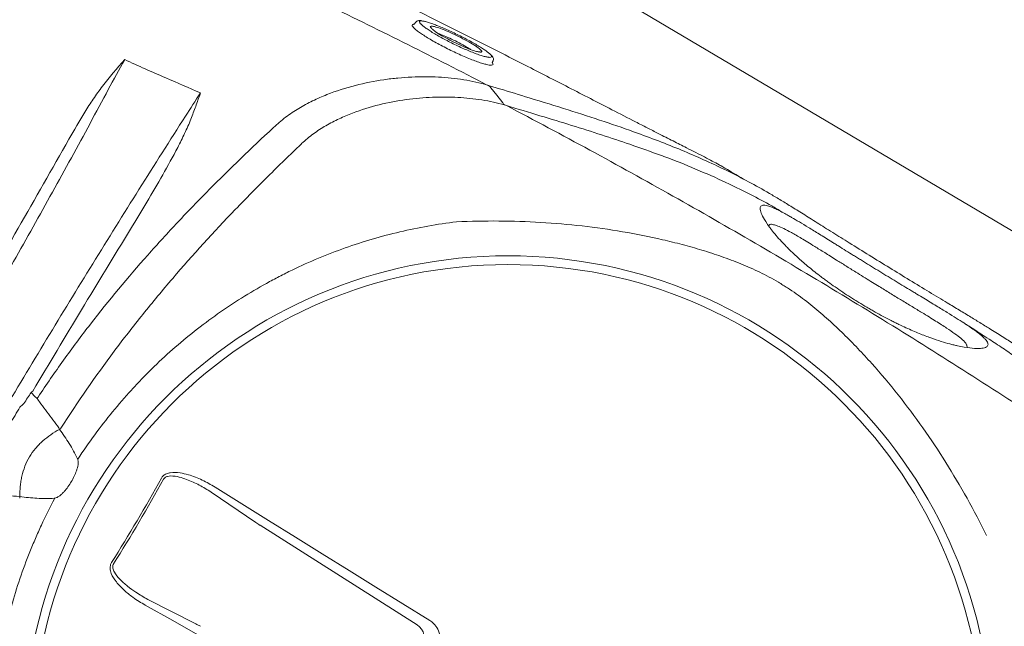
# Model space of a CAD drawing. Header units: millimetres. Extents: x -750 to 57307, y -2234 to 18901.
# Tile 48 of 102: x 14627 to 14939, y 13762 to 13954. Entities that reach past the tile are written whole.
import ezdxf

# ---------------------------------------------------------------- set-up
doc = ezdxf.new("R2010")
doc.units = ezdxf.units.MM
doc.header["$MEASUREMENT"] = 0
doc.linetypes.add('DASHED', pattern=[19.05, 12.7, -6.35])
doc.linetypes.add('HIDDEN', pattern=[0.375, 0.25, -0.125])
for name, color, linetype, lineweight, true_color in [('FLOOR RAISE', 4, 'DASHED', 0, 0x00ffff), ('GREY SCALE', 9, 'Continuous', 0, 0x808080), ('GREYSCALE', 9, 'Continuous', 0, 0x808080)]:
    doc.layers.add(name, color=color, linetype=linetype, lineweight=lineweight, true_color=true_color)

# ---------------------------------------------------------------- blocks, each defined once
blk = doc.blocks.new('FLOOR PLAN')
at = {"layer": 'GREYSCALE'}
for p, q in [((15165.22, 13754.86, -57105.36), (14621.68, 14076.42, -57105.36)), ((14752.02, 13952.7, -57105.4), (14752.47, 13953.32, -57105.4)), ((14776.94, 13941.11, -57105.4), (14776.69, 13940.6, -57105.4)), ((14776.76, 13939.84, -57105.4), (14776.94, 13939.98, -57105.4)), ((14776.94, 13939.98, -57105.4), (14776.86, 13940.25, -57105.4)), ((14779.01, 13932.31, -57105.4), (14775.09, 13933.5, -57105.4)), ((14776.21, 13932.61, -57105.4), (14776.21, 13932.61, -57105.4)), ((14776.21, 13932.61, -57105.4), (14776.21, 13932.61, -57105.4)), ((14778.14, 13930.25, -57105.4), (14776.22, 13932.6, -57105.4)), ((14780.07, 13927.88, -57105.4), (14778.14, 13930.25, -57105.4)), ((14697.46, 13801.11, -57105.4), (14689.01, 13806.39, -57105.4)), ((14701.87, 13795.22, -57105.4), (14687.8, 13804.82, -57105.4)), ((14705.93, 13795.83, -57105.4), (14697.46, 13801.11, -57105.4)), ((14714.41, 13790.55, -57105.4), (14705.93, 13795.83, -57105.4)), ((14752.92, 13762.85, -57105.4), (14703.24, 13794.32, -57105.4)), ((14722.89, 13785.28, -57105.4), (14714.41, 13790.55, -57105.4)), ((14731.39, 13780.01, -57105.4), (14722.89, 13785.28, -57105.4)), ((14739.89, 13774.74, -57105.4), (14731.39, 13780.01, -57105.4)), ((14748.41, 13769.48, -57105.4), (14739.89, 13774.74, -57105.4)), ((14667.72, 13770.88, -57105.4), (14682.91, 13763.17, -57105.4)), ((14666.93, 13769.07, -57105.4), (14675.63, 13764.2, -57105.4)), ((14756.93, 13764.22, -57105.4), (14748.41, 13769.48, -57105.4)), ((14675.63, 13764.2, -57105.4), (14684.33, 13759.32, -57105.4))]:
    blk.add_line(p, q, dxfattribs=at)
for radius in [153.13, 150.36]:
    blk.add_circle((14781.64, 13726.39, -57105.4), radius, dxfattribs=at)
for centre, radius, start, end in [((21130.68, 10361.07), 7752.88, 141.708854, 166.516628), ((21130.68, 10361.07), 7602.52, 141.773276, 166.244763), ((14620.43, 13849.49, -57105.4), 16.75, 308.3436, 310.6076), ((14625.38, 13829.13, -57105.4), 9.01, 33.1038, 36.5502), ((14647.79, 13829.4, -57105.4), 9.3, 207.7439, 210.7812), ((14629.03, 13840.56, -57105.4), 19.22, 304.0818, 305.5823), ((14222.92, 14056.93, -57105.4), 512.87, 327.6586, 331.1247), ((14222.78, 14057.02, -57105.4), 513.8, 327.6587, 331.1246), ((14608.1, 13805.18, -57105.4), 19.22, 353.201, 354.7015), ((14750.18, 13758.61, -57105.4), 5.05, 330.0275, 57.21)]:
    blk.add_arc(centre, radius, start, end, dxfattribs=at)
at = {"layer": 'GREYSCALE', "ltscale": 0.25}
for centre, radius, start, end in [((21162.38, 10254.78), 7836.99, 141.329977, 165.793479), ((21207.44, 10240.08), 7731.89, 141.956801, 165.483737)]:
    blk.add_arc(centre, radius, start, end, dxfattribs=at)
at = {"layer": 'GREYSCALE', "extrusion": (0, 0, -1)}
for centre, major_axis, ratio, start_param, end_param in [((14628.02, 13817.28, -57105.4), (-27.05, -45.73), 0.145844, 1.830411, 1.913269), ((14704.2, 13794.23, -57105.4), (4.27, -2.62), 0.086139, 1.744011, 2.093077), ((14684.9, 13761.61, -57105.4), (4.35, -2.49), 0.086139, 4.190109, 4.539174)]:
    blk.add_ellipse(centre, major_axis=major_axis, ratio=ratio, start_param=start_param, end_param=end_param, dxfattribs=at)
at = {"layer": 'GREYSCALE'}
for points, knots in [([(14677.35, 13992.04, -57105.4), (14680.8, 13990.58, -57105.4), (14688.29, 13987.43, -57105.4), (14699.09, 13982.61, -57105.4), (14709.43, 13977.88, -57105.4), (14718.61, 13973.59, -57105.4), (14727.95, 13969.15, -57105.4), (14737.44, 13964.57, -57105.4), (14747.04, 13959.88, -57105.4), (14756.86, 13955.04, -57105.4), (14766.84, 13950.05, -57105.4), (14776.97, 13944.94, -57105.4), (14786.03, 13940.33, -57105.4), (14793.99, 13936.26, -57105.4), (14800.87, 13932.73, -57105.4), (14807.75, 13929.19, -57105.4), (14814.88, 13925.53, -57105.4), (14820.88, 13922.45, -57105.4), (14825.72, 13919.97, -57105.4), (14829.75, 13917.92, -57105.4), (14833.99, 13915.76, -57105.4), (14837.92, 13913.77, -57105.4), (14841.18, 13912.11, -57105.4), (14843.89, 13910.72, -57105.4), (14846.31, 13909.45, -57105.4), (14848.71, 13908.17, -57105.4), (14850.04, 13907.41, -57105.4), (14855.57, 13904.08, -57105.4)], [0, 0, 0, 0, 0.063316, 0.137046, 0.187379, 0.237747, 0.288072, 0.337874, 0.387718, 0.437523, 0.488782, 0.540075, 0.591317, 0.625909, 0.660493, 0.695746, 0.730982, 0.771161, 0.791716, 0.812265, 0.841912, 0.872106, 0.896195, 0.920292, 0.944907, 0.969526, 1, 1, 1, 1]), ([(14775.09, 13933.5, -57105.4), (14758.38, 13942.16, -57105.4), (14741.58, 13950.56, -57105.4), (14716.23, 13962.77, -57105.4), (14707.75, 13966.78, -57105.4), (14690.75, 13974.66, -57105.4), (14682.23, 13978.54, -57105.4), (14673.68, 13982.35, -57105.4)], [0, 0, 0, 0, 0.5, 0.5, 0.75, 0.75, 1, 1, 1, 1]), ([(14751.62, 13952.65, -57105.4), (14751.56, 13952.63, -57105.4), (14751.31, 13952.59, -57105.4), (14751.36, 13952.39, -57105.4), (14751.39, 13952.24, -57105.4)], [0, 0, 0, 0, 0.258674, 1, 1, 1, 1]), ([(14751.39, 13952.24, -57105.4), (14751.5, 13952.06, -57105.4), (14751.69, 13951.73, -57105.4), (14752.5, 13950.99, -57105.4), (14753.57, 13950.17, -57105.4), (14754.95, 13949.23, -57105.4), (14756.57, 13948.22, -57105.4), (14758.42, 13947.15, -57105.4), (14760.4, 13946.06, -57105.4), (14762.49, 13944.98, -57105.4), (14764.63, 13943.94, -57105.4), (14766.75, 13942.97, -57105.4), (14768.82, 13942.08, -57105.4), (14770.76, 13941.31, -57105.4), (14772.52, 13940.67, -57105.4), (14774.05, 13940.19, -57105.4), (14775.3, 13939.88, -57105.4), (14776.25, 13939.74, -57105.4), (14776.59, 13939.8, -57105.4), (14776.76, 13939.84, -57105.4)], [0, 0, 0, 0, 0.066966, 0.12566, 0.184351, 0.242449, 0.30055, 0.358196, 0.415842, 0.473121, 0.530398, 0.588231, 0.646066, 0.704525, 0.762985, 0.822038, 0.881088, 0.940546, 1, 1, 1, 1]), ([(14752.02, 13952.7, -57105.4), (14751.99, 13952.71, -57105.4), (14751.77, 13952.73, -57105.4), (14751.68, 13952.68, -57105.4), (14751.62, 13952.65, -57105.4)], [0, 0, 0, 0, 0.269637, 1, 1, 1, 1]), ([(14752.47, 13953.32, -57105.4), (14752.53, 13953.37, -57105.4), (14752.66, 13953.6, -57105.4), (14753.06, 13953.78, -57105.4), (14753.51, 13953.89, -57105.4), (14753.9, 13953.9, -57105.4), (14754.22, 13953.85, -57105.4), (14754.65, 13953.73, -57105.4)], [0, 0, 0, 0, 0.0760045, 0.2920195, 0.5221541, 0.8303026, 1, 1, 1, 1]), ([(14754.21, 13952.71, -57105.4), (14754.14, 13952.77, -57105.4), (14753.86, 13953.03, -57105.4), (14753.64, 13953.4, -57105.4), (14753.68, 13953.7, -57105.4), (14754.05, 13953.81, -57105.4), (14754.48, 13953.75, -57105.4), (14754.65, 13953.73, -57105.4)], [0, 0, 0, 0, 0.074975, 0.308763, 0.600633, 0.840221, 1, 1, 1, 1]), ([(14775.46, 13942.29, -57105.4), (14775.29, 13942.31, -57105.4), (14774.86, 13942.37, -57105.4), (14773.83, 13942.63, -57105.4), (14772.46, 13943.07, -57105.4), (14770.85, 13943.65, -57105.4), (14769.08, 13944.36, -57105.4), (14767.2, 13945.18, -57105.4), (14765.25, 13946.08, -57105.4), (14763.31, 13947.03, -57105.4), (14761.44, 13948.01, -57105.4), (14759.67, 13948.98, -57105.4), (14758.07, 13949.92, -57105.4), (14756.65, 13950.82, -57105.4), (14755.49, 13951.62, -57105.4), (14754.65, 13952.27, -57105.4), (14754.34, 13952.58, -57105.4), (14754.21, 13952.71, -57105.4)], [0, 0, 0, 0, 0.045419, 0.115839, 0.186799, 0.257754, 0.32863, 0.399501, 0.469663, 0.539816, 0.608957, 0.678085, 0.746838, 0.815591, 0.884388, 0.95319, 1, 1, 1, 1]), ([(14754.65, 13953.73, -57105.4), (14754.73, 13953.72, -57105.4), (14755.03, 13953.7, -57105.4), (14755.87, 13953.48, -57105.4), (14757.14, 13953.09, -57105.4), (14758.66, 13952.54, -57105.4), (14760.36, 13951.86, -57105.4), (14762.2, 13951.07, -57105.4), (14764.12, 13950.19, -57105.4), (14766.06, 13949.25, -57105.4), (14767.97, 13948.28, -57105.4), (14769.8, 13947.31, -57105.4), (14771.48, 13946.36, -57105.4), (14772.98, 13945.47, -57105.4), (14774.26, 13944.64, -57105.4), (14775.25, 13943.92, -57105.4), (14775.85, 13943.45, -57105.4), (14776.01, 13943.26, -57105.4), (14776.03, 13943.23, -57105.4)], [0, 0, 0, 0, 0.023226, 0.092931, 0.162639, 0.232676, 0.302714, 0.372201, 0.441684, 0.510683, 0.579678, 0.648044, 0.716408, 0.784299, 0.852186, 0.919822, 0.987451, 1, 1, 1, 1]), ([(14757.79, 13952.07, -57105.4), (14757.62, 13952.07, -57105.4), (14757.13, 13952.1, -57105.4), (14756.96, 13951.91, -57105.4), (14757.37, 13951.53, -57105.4), (14757.44, 13951.46, -57105.4)], [0, 0, 0, 0, 0.294516, 0.862877, 1, 1, 1, 1]), ([(14772.83, 13944.76, -57105.4), (14772.82, 13944.78, -57105.4), (14772.62, 13945.03, -57105.4), (14771.42, 13945.85, -57105.4), (14769.34, 13947.11, -57105.4), (14766.74, 13948.5, -57105.4), (14764, 13949.83, -57105.4), (14761.37, 13950.97, -57105.4), (14759.23, 13951.75, -57105.4), (14758.09, 13952.06, -57105.4), (14757.8, 13952.07, -57105.4), (14757.79, 13952.07, -57105.4)], [0, 0, 0, 0, 0.015121, 0.155418, 0.294804, 0.433435, 0.572075, 0.71203, 0.853105, 0.994782, 1, 1, 1, 1]), ([(14757.44, 13951.46, -57105.4), (14757.61, 13951.27, -57105.4), (14758.01, 13950.84, -57105.4), (14759.62, 13949.74, -57105.4), (14761.9, 13948.4, -57105.4), (14764.56, 13947.01, -57105.4), (14767.31, 13945.73, -57105.4), (14769.81, 13944.71, -57105.4), (14771.78, 13944.05, -57105.4), (14772.44, 13943.98, -57105.4), (14772.74, 13943.94, -57105.4)], [0, 0, 0, 0, 0.0984, 0.230543, 0.361452, 0.492139, 0.623641, 0.756097, 0.8899, 1, 1, 1, 1]), ([(14769.81, 13944.74, -57105.4), (14769.52, 13944.94, -57105.4), (14768.72, 13945.46, -57105.4), (14766.81, 13946.53, -57105.4), (14764.4, 13947.76, -57105.4), (14762.02, 13948.85, -57105.4), (14760.33, 13949.56, -57105.4), (14759.72, 13949.75, -57105.4), (14759.6, 13949.79, -57105.4)], [0, 0, 0, 0, 0.1171914, 0.3236173, 0.5316923, 0.7421657, 0.9517971, 1, 1, 1, 1]), ([(14772.74, 13943.94, -57105.4), (14772.83, 13943.92, -57105.4), (14773.21, 13943.85, -57105.4), (14773.28, 13943.95, -57105.4), (14773.33, 13944.02, -57105.4)], [0, 0, 0, 0, 0.212645, 1, 1, 1, 1]), ([(14773.33, 13944.02, -57105.4), (14773.34, 13944.06, -57105.4), (14773.39, 13944.21, -57105.4), (14773.07, 13944.53, -57105.4), (14772.83, 13944.76, -57105.4)], [0, 0, 0, 0, 0.26459, 1, 1, 1, 1]), ([(14776.48, 13942.44, -57105.4), (14776.35, 13942.32, -57105.4), (14776.2, 13942.17, -57105.4), (14775.56, 13942.28, -57105.4), (14775.46, 13942.29, -57105.4)], [0, 0, 0, 0, 0.8365957, 1, 1, 1, 1]), ([(14776.03, 13943.23, -57105.4), (14776.18, 13943.08, -57105.4), (14776.5, 13942.74, -57105.4), (14776.49, 13942.55, -57105.4), (14776.48, 13942.44, -57105.4)], [0, 0, 0, 0, 0.453626, 1, 1, 1, 1]), ([(14776.04, 13943.23, -57105.4), (14776.37, 13942.97, -57105.4), (14776.62, 13942.74, -57105.4), (14776.84, 13942.42, -57105.4), (14777.06, 13941.95, -57105.4), (14777.05, 13941.59, -57105.4), (14776.94, 13941.11, -57105.4)], [0, 0, 0, 0, 0.150992, 0.540293, 0.796534, 1, 1, 1, 1]), ([(14776.86, 13940.25, -57105.4), (14776.87, 13940.32, -57105.4), (14776.89, 13940.4, -57105.4), (14776.73, 13940.57, -57105.4), (14776.69, 13940.6, -57105.4)], [0, 0, 0, 0, 0.735294, 1, 1, 1, 1]), ([(14775.17, 13933.48, -57105.4), (14773.97, 13933.83, -57105.4), (14772.74, 13934.15, -57105.4), (14770.23, 13934.71, -57105.4), (14768.95, 13934.96, -57105.4), (14765.05, 13935.59, -57105.4), (14762.38, 13935.86, -57105.4), (14756.9, 13936.15, -57105.4), (14754.09, 13936.16, -57105.4), (14749.77, 13935.96, -57105.4), (14748.32, 13935.86, -57105.4), (14746.11, 13935.65, -57105.4), (14745.37, 13935.57, -57105.4), (14743.89, 13935.39, -57105.4), (14743.14, 13935.29, -57105.4), (14739.39, 13934.74, -57105.4), (14736.38, 13934.15, -57105.4), (14730.36, 13932.61, -57105.4), (14727.35, 13931.66, -57105.4), (14722.85, 13929.87, -57105.4), (14721.36, 13929.22, -57105.4), (14718.38, 13927.77, -57105.4), (14716.91, 13926.98, -57105.4), (14714.05, 13925.25, -57105.4), (14712.66, 13924.32, -57105.4), (14710.63, 13922.79, -57105.4), (14709.96, 13922.25, -57105.4), (14708.98, 13921.42, -57105.4), (14708.65, 13921.13, -57105.4), (14708.01, 13920.55, -57105.4), (14707.7, 13920.26, -57105.4), (14707.39, 13919.96, -57105.4)], [0, 0, 0, 0, 0.0625, 0.0625, 0.125, 0.125, 0.25, 0.25, 0.375, 0.375, 0.4375, 0.4375, 0.46875, 0.46875, 0.5, 0.5, 0.625, 0.625, 0.75, 0.75, 0.8125, 0.8125, 0.875, 0.875, 0.9375, 0.9375, 0.96875, 0.96875, 0.984375, 0.984375, 1, 1, 1, 1]), ([(14653.35, 13933.1, -57105.4), (14652.84, 13932.44, -57105.4), (14652.35, 13931.78, -57105.4), (14651.39, 13930.43, -57105.4), (14650.93, 13929.75, -57105.4), (14649.55, 13927.7, -57105.4), (14648.66, 13926.31, -57105.4), (14646.06, 13922.1, -57105.4), (14644.39, 13919.24, -57105.4), (14642.76, 13916.36, -57105.4)], [0, 0, 0, 0, 0.125, 0.125, 0.25, 0.25, 0.5, 0.5, 1, 1, 1, 1]), ([(14775.17, 13933.48, -57105.4), (14775.26, 13933.44, -57105.4), (14775.37, 13933.4, -57105.4), (14775.58, 13933.28, -57105.4), (14775.68, 13933.22, -57105.4), (14775.87, 13933.07, -57105.4), (14775.95, 13932.98, -57105.4), (14776.09, 13932.81, -57105.4), (14776.16, 13932.71, -57105.4), (14776.21, 13932.61, -57105.4)], [0, 0, 0, 0, 0.25, 0.25, 0.5, 0.5, 0.75, 0.75, 1, 1, 1, 1]), ([(14606.28, 13844.74, -57105.4), (14610.56, 13852.06, -57105.4), (14614.8, 13859.37, -57105.4), (14623.19, 13874.01, -57105.4), (14627.34, 13881.34, -57105.4), (14635.53, 13895.96, -57105.4), (14639.56, 13903.24, -57105.4), (14647.5, 13917.73, -57105.4), (14651.4, 13924.94, -57105.4), (14655.23, 13932.11, -57105.4)], [0, 0, 0, 0, 0.25, 0.25, 0.5, 0.5, 0.75, 0.75, 1, 1, 1, 1]), ([(14681.35, 13922.73, -57105.4), (14681.87, 13924.07, -57105.4), (14682.37, 13925.41, -57105.4), (14683.11, 13927.42, -57105.4), (14683.35, 13928.09, -57105.4), (14683.72, 13929.1, -57105.4), (14683.84, 13929.44, -57105.4), (14684.02, 13929.94, -57105.4), (14684.08, 13930.11, -57105.4), (14684.16, 13930.36, -57105.4), (14684.19, 13930.45, -57105.4), (14684.24, 13930.62, -57105.4), (14684.27, 13930.7, -57105.4), (14684.29, 13930.79, -57105.4)], [0, 0, 0, 0, 0.5, 0.5, 0.75, 0.75, 0.875, 0.875, 0.9375, 0.9375, 0.96875, 0.96875, 1, 1, 1, 1]), ([(14716.39, 13914.98, -57105.4), (14716.98, 13915.54, -57105.4), (14717.59, 13916.07, -57105.4), (14718.83, 13917.1, -57105.4), (14719.46, 13917.59, -57105.4), (14721.38, 13919, -57105.4), (14722.7, 13919.85, -57105.4), (14724.74, 13921.04, -57105.4), (14725.42, 13921.42, -57105.4), (14726.81, 13922.14, -57105.4), (14727.51, 13922.49, -57105.4), (14729.61, 13923.48, -57105.4), (14731.02, 13924.08, -57105.4), (14735.26, 13925.7, -57105.4), (14738.1, 13926.56, -57105.4), (14743.78, 13927.96, -57105.4), (14746.62, 13928.49, -57105.4), (14752.28, 13929.27, -57105.4), (14755.06, 13929.51, -57105.4), (14760.5, 13929.74, -57105.4), (14763.17, 13929.72, -57105.4), (14767.08, 13929.51, -57105.4), (14768.37, 13929.4, -57105.4), (14770.91, 13929.14, -57105.4), (14772.17, 13928.97, -57105.4), (14775.87, 13928.38, -57105.4), (14778.25, 13927.86, -57105.4), (14780.53, 13927.2, -57105.4)], [0, 0, 0, 0, 0.03125, 0.03125, 0.0625, 0.0625, 0.125, 0.125, 0.15625, 0.15625, 0.1875, 0.1875, 0.25, 0.25, 0.375, 0.375, 0.5, 0.5, 0.625, 0.625, 0.75, 0.75, 0.8125, 0.8125, 0.875, 0.875, 1, 1, 1, 1]), ([(14970.58, 13828.3, -57105.4), (14968.11, 13830.68, -57105.4), (14964.08, 13834.56, -57105.4), (14958.36, 13839.43, -57105.4), (14953.95, 13843, -57105.4), (14949.83, 13846.12, -57105.4), (14946.02, 13848.8, -57105.4), (14942.21, 13851.33, -57105.4), (14938.55, 13853.68, -57105.4), (14934.9, 13855.97, -57105.4), (14931.38, 13858.13, -57105.4), (14928.08, 13860.15, -57105.4), (14924.51, 13862.31, -57105.4), (14920.18, 13864.92, -57105.4), (14914.95, 13868.07, -57105.4), (14908.8, 13871.8, -57105.4), (14902.37, 13875.73, -57105.4), (14895.93, 13879.69, -57105.4), (14889.82, 13883.47, -57105.4), (14884.24, 13886.95, -57105.4), (14879.3, 13890.05, -57105.4), (14874.91, 13892.81, -57105.4), (14871.04, 13895.22, -57105.4), (14867.58, 13897.34, -57105.4), (14861.04, 13901.22, -57105.4), (14851.38, 13906.39, -57105.4), (14839.89, 13911.6, -57105.4), (14830.26, 13915.47, -57105.4), (14821.87, 13918.6, -57105.4), (14812.17, 13921.96, -57105.4), (14800.78, 13925.63, -57105.4), (14789.8, 13929.04, -57105.4), (14782.16, 13931.35, -57105.4), (14779.01, 13932.31, -57105.4)], [0, 0, 0, 0, 0.0593635, 0.0971043, 0.1348438, 0.1667324, 0.198607, 0.2201848, 0.2417788, 0.2633349, 0.278122, 0.2929063, 0.3080418, 0.3231723, 0.3441056, 0.3655953, 0.3864814, 0.4080077, 0.4295299, 0.4486306, 0.4683357, 0.4884205, 0.5086324, 0.5289688, 0.5492243, 0.6333183, 0.7152132, 0.756242, 0.7972696, 0.8516973, 0.906117, 0.9611972, 1, 1, 1, 1]), ([(14986.42, 13803.13, -57105.4), (14970.01, 13814.45, -57105.4), (14953.41, 13825.53, -57105.4), (14919.85, 13847.2, -57105.4), (14902.89, 13857.8, -57105.4), (14877.16, 13873.32, -57105.4), (14868.54, 13878.44, -57105.4), (14851.23, 13888.53, -57105.4), (14842.55, 13893.5, -57105.4), (14816.4, 13908.22, -57105.4), (14798.84, 13917.76, -57105.4), (14781.16, 13927.01, -57105.4)], [0, 0, 0, 0, 0.25, 0.25, 0.5, 0.5, 0.625, 0.625, 0.75, 0.75, 1, 1, 1, 1]), ([(14781.16, 13927.01, -57105.4), (14784.74, 13925.93, -57105.4), (14791.9, 13923.78, -57105.4), (14801.88, 13920.73, -57105.4), (14811.32, 13917.74, -57105.4), (14820.84, 13914.6, -57105.4), (14826.9, 13912.39, -57105.4), (14830.18, 13911.2, -57105.4)], [0, 0, 0, 0, 0.192621, 0.385484, 0.57846, 0.771235, 1, 1, 1, 1]), ([(14679.64, 13923.67, -57105.4), (14669.8, 13908.32, -57105.4), (14660.02, 13892.76, -57105.4), (14640.54, 13861.2, -57105.4), (14630.85, 13845.2, -57105.4), (14621.22, 13828.98, -57105.4)], [0, 0, 0, 0, 0.5, 0.5, 1, 1, 1, 1]), ([(14662.28, 13887.98, -57105.4), (14664.01, 13890.81, -57105.4), (14665.73, 13893.65, -57105.4), (14669.12, 13899.35, -57105.4), (14670.79, 13902.21, -57105.4), (14674.05, 13907.96, -57105.4), (14675.65, 13910.85, -57105.4), (14677.93, 13915.24, -57105.4), (14678.67, 13916.72, -57105.4), (14679.73, 13918.95, -57105.4), (14680.07, 13919.7, -57105.4), (14680.74, 13921.21, -57105.4), (14681.06, 13921.96, -57105.4), (14681.35, 13922.73, -57105.4)], [0, 0, 0, 0, 0.25, 0.25, 0.5, 0.5, 0.75, 0.75, 0.875, 0.875, 0.9375, 0.9375, 1, 1, 1, 1]), ([(14707.37, 13919.95, -57105.4), (14700.48, 13913.57, -57105.4), (14693.7, 13907.05, -57105.4), (14683.75, 13897.01, -57105.4), (14680.47, 13893.61, -57105.4), (14674.01, 13886.74, -57105.4), (14670.82, 13883.26, -57105.4), (14661.42, 13872.67, -57105.4), (14655.37, 13865.41, -57105.4), (14646.66, 13854.18, -57105.4), (14643.82, 13850.38, -57105.4), (14638.3, 13842.67, -57105.4), (14635.6, 13838.77, -57105.4), (14632.99, 13834.81, -57105.4)], [0, 0, 0, 0, 0.25, 0.25, 0.375, 0.375, 0.5, 0.5, 0.75, 0.75, 0.875, 0.875, 1, 1, 1, 1]), ([(14642.76, 13916.36, -57105.4), (14637.45, 13906.99, -57105.4), (14632.08, 13897.6, -57105.4), (14621.28, 13878.82, -57105.4), (14615.84, 13869.44, -57105.4), (14610.36, 13860.06, -57105.4)], [0, 0, 0, 0, 0.5, 0.5, 1, 1, 1, 1]), ([(14640.23, 13825.01, -57105.4), (14645.55, 13833.34, -57105.4), (14651.17, 13841.44, -57105.4), (14660.03, 13853.28, -57105.4), (14663.06, 13857.17, -57105.4), (14669.23, 13864.85, -57105.4), (14672.38, 13868.64, -57105.4), (14681.99, 13879.84, -57105.4), (14688.61, 13887.09, -57105.4), (14698.8, 13897.68, -57105.4), (14702.23, 13901.17, -57105.4), (14709.18, 13908.05, -57105.4), (14712.69, 13911.46, -57105.4), (14716.22, 13914.82, -57105.4)], [0, 0, 0, 0, 0.25, 0.25, 0.375, 0.375, 0.5, 0.5, 0.75, 0.75, 0.875, 0.875, 1, 1, 1, 1]), ([(14830.18, 13911.2, -57105.4), (14830.43, 13911.11, -57105.4), (14834.26, 13909.74, -57105.4), (14841.08, 13906.96, -57105.4), (14852.27, 13902.08, -57105.4), (14861.01, 13897.61, -57105.4), (14867.38, 13894.02, -57105.4), (14869.52, 13892.75, -57105.4), (14870.49, 13892.17, -57105.4)], [0, 0, 0, 0, 0.016162, 0.250764, 0.485322, 0.836539, 0.925214, 1, 1, 1, 1]), ([(14898.63, 13874.94, -57105.4), (14896.89, 13876, -57105.4), (14895.17, 13877.06, -57105.4), (14893.05, 13878.37, -57105.4), (14892.63, 13878.63, -57105.4), (14891.79, 13879.14, -57105.4), (14891.38, 13879.4, -57105.4), (14890.16, 13880.16, -57105.4), (14889.36, 13880.65, -57105.4), (14887.79, 13881.62, -57105.4), (14887.03, 13882.1, -57105.4), (14885.9, 13882.79, -57105.4), (14885.53, 13883.02, -57105.4), (14884.8, 13883.48, -57105.4), (14884.45, 13883.7, -57105.4), (14882.69, 13884.79, -57105.4), (14881.38, 13885.6, -57105.4), (14879.55, 13886.73, -57105.4), (14878.96, 13887.1, -57105.4), (14877.82, 13887.8, -57105.4), (14877.27, 13888.14, -57105.4), (14875.69, 13889.1, -57105.4), (14874.73, 13889.69, -57105.4), (14872.95, 13890.75, -57105.4), (14872.14, 13891.23, -57105.4), (14871, 13891.89, -57105.4), (14870.64, 13892.1, -57105.4), (14869.94, 13892.49, -57105.4), (14869.6, 13892.68, -57105.4), (14867.98, 13893.57, -57105.4), (14866.92, 13894.11, -57105.4), (14865.1, 13894.93, -57105.4), (14864.36, 13895.2, -57105.4), (14863.44, 13895.44, -57105.4), (14863.16, 13895.49, -57105.4), (14862.8, 13895.53, -57105.4), (14862.68, 13895.53, -57105.4), (14862.47, 13895.53, -57105.4), (14862.37, 13895.52, -57105.4), (14861.92, 13895.43, -57105.4), (14861.68, 13895.26, -57105.4), (14861.42, 13894.71, -57105.4), (14861.41, 13894.33, -57105.4), (14861.61, 13893.36, -57105.4), (14861.83, 13892.77, -57105.4), (14862.52, 13891.38, -57105.4), (14863, 13890.57, -57105.4), (14863.8, 13889.39, -57105.4), (14863.97, 13889.15, -57105.4), (14864.33, 13888.65, -57105.4), (14864.52, 13888.39, -57105.4), (14865.13, 13887.59, -57105.4), (14865.57, 13887.03, -57105.4), (14866.57, 13885.83, -57105.4), (14867.12, 13885.2, -57105.4), (14868.35, 13883.85, -57105.4), (14869.02, 13883.13, -57105.4), (14870.51, 13881.63, -57105.4), (14871.31, 13880.84, -57105.4), (14873.1, 13879.18, -57105.4), (14874.08, 13878.3, -57105.4), (14875.72, 13876.89, -57105.4), (14876.29, 13876.41, -57105.4), (14877.47, 13875.44, -57105.4), (14878.08, 13874.94, -57105.4), (14879.36, 13873.93, -57105.4), (14880.03, 13873.42, -57105.4), (14881.07, 13872.63, -57105.4), (14881.42, 13872.36, -57105.4), (14882.14, 13871.83, -57105.4), (14882.51, 13871.56, -57105.4), (14884.37, 13870.21, -57105.4), (14885.92, 13869.13, -57105.4), (14888.36, 13867.5, -57105.4), (14889.19, 13866.95, -57105.4), (14890.47, 13866.13, -57105.4), (14890.9, 13865.86, -57105.4), (14891.77, 13865.32, -57105.4), (14892.2, 13865.05, -57105.4), (14893.49, 13864.26, -57105.4), (14894.36, 13863.74, -57105.4), (14895.66, 13862.98, -57105.4), (14896.1, 13862.72, -57105.4), (14896.97, 13862.23, -57105.4), (14897.41, 13861.98, -57105.4), (14899.57, 13860.77, -57105.4), (14901.25, 13859.88, -57105.4), (14903.28, 13858.84, -57105.4), (14903.69, 13858.64, -57105.4), (14904.49, 13858.24, -57105.4), (14904.89, 13858.04, -57105.4), (14906.07, 13857.47, -57105.4), (14906.83, 13857.12, -57105.4), (14909.05, 13856.1, -57105.4), (14910.44, 13855.5, -57105.4), (14912.41, 13854.7, -57105.4), (14913.06, 13854.44, -57105.4), (14914.29, 13853.97, -57105.4), (14914.89, 13853.75, -57105.4), (14916.61, 13853.13, -57105.4), (14917.67, 13852.77, -57105.4), (14919.66, 13852.15, -57105.4), (14920.59, 13851.88, -57105.4), (14921.89, 13851.53, -57105.4), (14922.31, 13851.42, -57105.4), (14923.12, 13851.23, -57105.4), (14923.51, 13851.13, -57105.4), (14925.38, 13850.72, -57105.4), (14926.66, 13850.51, -57105.4), (14928.85, 13850.25, -57105.4), (14929.78, 13850.2, -57105.4), (14930.93, 13850.22, -57105.4), (14931.28, 13850.25, -57105.4), (14931.9, 13850.33, -57105.4), (14932.17, 13850.38, -57105.4), (14932.87, 13850.59, -57105.4), (14933.19, 13850.78, -57105.4), (14933.54, 13851.28, -57105.4), (14933.57, 13851.57, -57105.4), (14933.34, 13852.28, -57105.4), (14933.08, 13852.69, -57105.4), (14932.45, 13853.4, -57105.4), (14932.2, 13853.66, -57105.4), (14931.75, 13854.07, -57105.4), (14931.59, 13854.21, -57105.4), (14931.24, 13854.5, -57105.4), (14931.06, 13854.65, -57105.4), (14930.08, 13855.44, -57105.4), (14929.1, 13856.15, -57105.4), (14927.58, 13857.18, -57105.4), (14927.26, 13857.39, -57105.4), (14926.59, 13857.84, -57105.4), (14926.24, 13858.07, -57105.4), (14925.13, 13858.78, -57105.4), (14924.33, 13859.29, -57105.4), (14922.57, 13860.39, -57105.4), (14921.62, 13860.98, -57105.4), (14920.06, 13861.94, -57105.4), (14919.52, 13862.27, -57105.4), (14918.37, 13862.96, -57105.4), (14917.78, 13863.33, -57105.4), (14915.92, 13864.45, -57105.4), (14914.6, 13865.25, -57105.4), (14912.49, 13866.52, -57105.4), (14911.76, 13866.96, -57105.4), (14910.63, 13867.65, -57105.4), (14910.24, 13867.88, -57105.4), (14909.47, 13868.35, -57105.4), (14909.08, 13868.59, -57105.4), (14907.11, 13869.78, -57105.4), (14905.48, 13870.76, -57105.4), (14902.96, 13872.29, -57105.4), (14902.11, 13872.81, -57105.4), (14900.37, 13873.87, -57105.4), (14899.51, 13874.4, -57105.4), (14898.63, 13874.94, -57105.4)], [0, 0, 0, 0, 0.015625, 0.015625, 0.019531, 0.019531, 0.023438, 0.023438, 0.03125, 0.03125, 0.039063, 0.039063, 0.042969, 0.042969, 0.046875, 0.046875, 0.0625, 0.0625, 0.070313, 0.070313, 0.078125, 0.078125, 0.09375, 0.09375, 0.109375, 0.109375, 0.117188, 0.117188, 0.125, 0.125, 0.15625, 0.15625, 0.1875, 0.1875, 0.203125, 0.203125, 0.210938, 0.210938, 0.21875, 0.21875, 0.25, 0.25, 0.28125, 0.28125, 0.3125, 0.3125, 0.34375, 0.34375, 0.351563, 0.351563, 0.359375, 0.359375, 0.375, 0.375, 0.390625, 0.390625, 0.40625, 0.40625, 0.421875, 0.421875, 0.4375, 0.4375, 0.445313, 0.445313, 0.453125, 0.453125, 0.460938, 0.460938, 0.464844, 0.464844, 0.46875, 0.46875, 0.484375, 0.484375, 0.492188, 0.492188, 0.496094, 0.496094, 0.5, 0.5, 0.507813, 0.507813, 0.511719, 0.511719, 0.515625, 0.515625, 0.53125, 0.53125, 0.535156, 0.535156, 0.539063, 0.539063, 0.546875, 0.546875, 0.5625, 0.5625, 0.570313, 0.570313, 0.578125, 0.578125, 0.59375, 0.59375, 0.609375, 0.609375, 0.617188, 0.617188, 0.625, 0.625, 0.65625, 0.65625, 0.6875, 0.6875, 0.703125, 0.703125, 0.71875, 0.71875, 0.75, 0.75, 0.78125, 0.78125, 0.8125, 0.8125, 0.828125, 0.828125, 0.835938, 0.835938, 0.84375, 0.84375, 0.875, 0.875, 0.882812, 0.882812, 0.890625, 0.890625, 0.90625, 0.90625, 0.921875, 0.921875, 0.929687, 0.929687, 0.9375, 0.9375, 0.953125, 0.953125, 0.960937, 0.960937, 0.964844, 0.964844, 0.96875, 0.96875, 0.984375, 0.984375, 0.992187, 0.992187, 1, 1, 1, 1]), ([(14765.4, 13890.26, -57105.4), (14759.32, 13889.53, -57105.4), (14753.34, 13888.47, -57105.4), (14741.59, 13885.71, -57105.4), (14735.81, 13884.01, -57105.4), (14724.45, 13879.98, -57105.4), (14718.87, 13877.66, -57105.4), (14712.02, 13874.35, -57105.4), (14710.65, 13873.66, -57105.4), (14707.94, 13872.26, -57105.4), (14706.59, 13871.54, -57105.4), (14702.58, 13869.32, -57105.4), (14699.95, 13867.77, -57105.4), (14692.24, 13862.94, -57105.4), (14687.29, 13859.45, -57105.4), (14677.79, 13851.96, -57105.4), (14673.24, 13847.96, -57105.4), (14667.81, 13842.62, -57105.4), (14666.73, 13841.53, -57105.4), (14664.61, 13839.33, -57105.4), (14663.56, 13838.21, -57105.4), (14660.46, 13834.82, -57105.4), (14658.46, 13832.52, -57105.4), (14652.68, 13825.46, -57105.4), (14649.1, 13820.57, -57105.4), (14645.55, 13815.22, -57105.4)], [0, 0, 0, 0, 0.125, 0.125, 0.25, 0.25, 0.375, 0.375, 0.40625, 0.40625, 0.4375, 0.4375, 0.5, 0.5, 0.625, 0.625, 0.75, 0.75, 0.78125, 0.78125, 0.8125, 0.8125, 0.875, 0.875, 1, 1, 1, 1]), ([(14933.09, 13791.06, -57105.4), (14931.11, 13795.08, -57105.4), (14929.04, 13799.01, -57105.4), (14924.73, 13806.73, -57105.4), (14922.49, 13810.51, -57105.4), (14917.84, 13817.92, -57105.4), (14915.42, 13821.55, -57105.4), (14910.4, 13828.66, -57105.4), (14907.8, 13832.14, -57105.4), (14902.39, 13838.95, -57105.4), (14899.61, 13842.26, -57105.4), (14895.3, 13847.08, -57105.4), (14893.84, 13848.66, -57105.4), (14890.86, 13851.78, -57105.4), (14889.35, 13853.32, -57105.4), (14886.26, 13856.34, -57105.4), (14884.68, 13857.82, -57105.4), (14881.44, 13860.73, -57105.4), (14879.78, 13862.15, -57105.4), (14876.39, 13864.9, -57105.4), (14874.64, 13866.23, -57105.4), (14871.93, 13868.15, -57105.4), (14871.01, 13868.77, -57105.4), (14869.6, 13869.68, -57105.4), (14869.13, 13869.98, -57105.4), (14868.18, 13870.57, -57105.4), (14867.69, 13870.86, -57105.4), (14865.26, 13872.3, -57105.4), (14863.3, 13873.35, -57105.4), (14859.33, 13875.28, -57105.4), (14857.32, 13876.16, -57105.4), (14853.28, 13877.81, -57105.4), (14851.24, 13878.58, -57105.4), (14847.13, 13880.01, -57105.4), (14845.07, 13880.68, -57105.4), (14840.95, 13881.93, -57105.4), (14838.88, 13882.51, -57105.4), (14834.73, 13883.61, -57105.4), (14832.65, 13884.13, -57105.4), (14826.39, 13885.57, -57105.4), (14822.18, 13886.41, -57105.4), (14809.45, 13888.58, -57105.4), (14800.83, 13889.56, -57105.4), (14787.61, 13890.34, -57105.4), (14783.19, 13890.49, -57105.4), (14774.32, 13890.54, -57105.4), (14769.87, 13890.46, -57105.4), (14765.4, 13890.26, -57105.4)], [0, 0, 0, 0, 0.0625, 0.0625, 0.125, 0.125, 0.1875, 0.1875, 0.25, 0.25, 0.3125, 0.3125, 0.34375, 0.34375, 0.375, 0.375, 0.40625, 0.40625, 0.4375, 0.4375, 0.46875, 0.46875, 0.484375, 0.484375, 0.492187, 0.492187, 0.5, 0.5, 0.53125, 0.53125, 0.5625, 0.5625, 0.59375, 0.59375, 0.625, 0.625, 0.65625, 0.65625, 0.6875, 0.6875, 0.75, 0.75, 0.875, 0.875, 0.9375, 0.9375, 1, 1, 1, 1]), ([(14864.48, 13889.36, -57105.4), (14864.53, 13889.39, -57105.4), (14864.75, 13889.54, -57105.4), (14865.59, 13889.39, -57105.4), (14866.96, 13888.99, -57105.4), (14868.81, 13888.18, -57105.4), (14871.24, 13886.91, -57105.4), (14873.85, 13885.41, -57105.4), (14876.44, 13883.86, -57105.4), (14878.83, 13882.4, -57105.4), (14881.8, 13880.55, -57105.4), (14885.14, 13878.46, -57105.4), (14888.5, 13876.36, -57105.4), (14891.37, 13874.57, -57105.4), (14894.06, 13872.89, -57105.4), (14895.67, 13871.9, -57105.4), (14896.47, 13871.41, -57105.4)], [0, 0, 0, 0, 0.026213, 0.13292, 0.239613, 0.348571, 0.457474, 0.569041, 0.626082, 0.683094, 0.752821, 0.824315, 0.874905, 0.926701, 0.963078, 1, 1, 1, 1]), ([(14631.34, 13836.77, -57105.4), (14636.46, 13845.36, -57105.4), (14641.6, 13853.92, -57105.4), (14651.91, 13871, -57105.4), (14657.09, 13879.5, -57105.4), (14662.28, 13887.98, -57105.4)], [0, 0, 0, 0, 0.5, 0.5, 1, 1, 1, 1]), ([(14896.47, 13871.41, -57105.4), (14897.18, 13870.97, -57105.4), (14899.07, 13869.81, -57105.4), (14902.12, 13867.94, -57105.4), (14904.59, 13866.44, -57105.4), (14907.09, 13864.92, -57105.4), (14909.59, 13863.41, -57105.4), (14912.49, 13861.65, -57105.4), (14914.94, 13860.15, -57105.4), (14917.01, 13858.87, -57105.4), (14918.84, 13857.71, -57105.4), (14920.98, 13856.32, -57105.4), (14923.14, 13854.84, -57105.4), (14925.21, 13853.23, -57105.4), (14926.55, 13851.92, -57105.4), (14926.76, 13851.29, -57105.4), (14926.85, 13851.02, -57105.4)], [0, 0, 0, 0, 0.032705, 0.086629, 0.142257, 0.153922, 0.215379, 0.27845, 0.333103, 0.387785, 0.444206, 0.500642, 0.614534, 0.729613, 0.886835, 1, 1, 1, 1]), ([(14926.04, 13858.19, -57105.4), (14926.22, 13858.08, -57105.4), (14929.03, 13856.33, -57105.4), (14931.64, 13854.57, -57105.4), (14931.64, 13854.57, -57105.4)], [0, 0, 0, 0, 0.065528, 1, 1, 1, 1]), ([(14931.64, 13854.57, -57105.4), (14931.93, 13854.37, -57105.4), (14934.27, 13852.93, -57105.4), (14938.26, 13850.28, -57105.4), (14942.27, 13847.51, -57105.4), (14947.29, 13843.75, -57105.4), (14951.11, 13840.78, -57105.4), (14953.82, 13838.33, -57105.4), (14953.85, 13838.3, -57105.4)], [0, 0, 0, 0, 0.1154515, 0.2827578, 0.4507086, 0.6182339, 0.994941, 1, 1, 1, 1]), ([(14632.92, 13834.05, -57105.4), (14633.25, 13833.62, -57105.4), (14633.57, 13833.19, -57105.4), (14633.89, 13832.76, -57105.4), (14634.52, 13831.92, -57105.4), (14635.15, 13831.07, -57105.4), (14635.78, 13830.23, -57105.4), (14636.42, 13829.38, -57105.4), (14637.05, 13828.53, -57105.4), (14637.68, 13827.69, -57105.4), (14638.31, 13826.84, -57105.4), (14638.95, 13826, -57105.4), (14639.58, 13825.15, -57105.4)], [0.0002616, 0.0002616, 0.0002616, 0.0002616, 0.00188464, 0.00188464, 0.00188464, 0.00508207, 0.00508207, 0.00508207, 0.00827951, 0.00827951, 0.00827951, 0.01147698, 0.01147698, 0.01147698, 0.01147698]), ([(14615.07, 13811.03, -57105.4), (14616.06, 13812.75, -57105.4), (14617.07, 13814.48, -57105.4), (14619.08, 13817.93, -57105.4), (14621.1, 13821.37, -57105.4), (14623.14, 13824.8, -57105.4), (14625.2, 13828.23, -57105.4), (14626.23, 13829.94, -57105.4), (14627.26, 13831.64, -57105.4)], [0, 0, 0, 0, 0.25, 0.25, 0.5, 0.75, 0.75, 1, 1, 1, 1]), ([(14627.24, 13803.41, -57105.4), (14627.23, 13804.49, -57105.4), (14627.27, 13805.57, -57105.4), (14627.43, 13807.19, -57105.4), (14627.5, 13807.73, -57105.4), (14627.67, 13808.81, -57105.4), (14627.77, 13809.34, -57105.4), (14628.38, 13812, -57105.4), (14629.15, 13814.03, -57105.4), (14630.85, 13816.9, -57105.4), (14631.49, 13817.8, -57105.4), (14632.55, 13819.06, -57105.4), (14632.92, 13819.47, -57105.4), (14633.69, 13820.26, -57105.4), (14634.09, 13820.63, -57105.4), (14636.12, 13822.43, -57105.4), (14637.91, 13823.62, -57105.4), (14639.8, 13824.64, -57105.4)], [0, 0, 0, 0, 0.125, 0.125, 0.1875, 0.1875, 0.25, 0.25, 0.5, 0.5, 0.625, 0.625, 0.6875, 0.6875, 0.75, 0.75, 1, 1, 1, 1]), ([(14639.8, 13824.64, -57105.4), (14640.88, 13823.18, -57105.4), (14641.91, 13821.68, -57105.4), (14643.35, 13819.38, -57105.4), (14643.82, 13818.6, -57105.4), (14644.69, 13817.01, -57105.4), (14645.11, 13816.21, -57105.4), (14645.48, 13815.37, -57105.4)], [0, 0, 0, 0, 0.5, 0.5, 0.75, 0.75, 1, 1, 1, 1]), ([(14645.48, 13815.37, -57105.4), (14645.55, 13815.22, -57105.4), (14645.6, 13815.07, -57105.4), (14645.66, 13814.75, -57105.4), (14645.68, 13814.59, -57105.4), (14645.7, 13814.1, -57105.4), (14645.68, 13813.78, -57105.4), (14645.59, 13813.14, -57105.4), (14645.52, 13812.83, -57105.4), (14645.36, 13812.2, -57105.4), (14645.26, 13811.89, -57105.4), (14644.95, 13810.98, -57105.4), (14644.7, 13810.4, -57105.4), (14644.15, 13809.24, -57105.4), (14643.84, 13808.67, -57105.4), (14643.18, 13807.56, -57105.4), (14642.83, 13807.02, -57105.4), (14642.08, 13805.98, -57105.4), (14641.69, 13805.47, -57105.4), (14641.05, 13804.76, -57105.4), (14640.83, 13804.53, -57105.4), (14640.36, 13804.09, -57105.4), (14640.12, 13803.88, -57105.4), (14639.59, 13803.49, -57105.4), (14639.32, 13803.31, -57105.4), (14638.88, 13803.1, -57105.4), (14638.73, 13803.03, -57105.4), (14638.42, 13802.94, -57105.4), (14638.26, 13802.9, -57105.4), (14638.1, 13802.89, -57105.4)], [0, 0, 0, 0, 0.03125, 0.03125, 0.0625, 0.0625, 0.125, 0.125, 0.1875, 0.1875, 0.25, 0.25, 0.375, 0.375, 0.5, 0.5, 0.625, 0.625, 0.75, 0.75, 0.8125, 0.8125, 0.875, 0.875, 0.9375, 0.9375, 0.96875, 0.96875, 1, 1, 1, 1]), ([(14689.01, 13806.39, -57105.4), (14687.66, 13807.18, -57105.4), (14684.97, 13808.75, -57105.4), (14681.2, 13810.21, -57105.4), (14677.82, 13811, -57105.4), (14675.43, 13811.14, -57105.4), (14673.59, 13810.67, -57105.4), (14672.58, 13810.08, -57105.4), (14672.19, 13809.49, -57105.4), (14672.03, 13809.26, -57105.4)], [0, 0, 0, 0, 0.25332, 0.506196, 0.65059, 0.817687, 0.886369, 0.955719, 1, 1, 1, 1]), ([(14672.7, 13808.9, -57105.4), (14672.81, 13809.07, -57105.4), (14673.06, 13809.44, -57105.4), (14673.55, 13809.68, -57105.4), (14674.19, 13809.88, -57105.4), (14675.54, 13810.01, -57105.4), (14677.6, 13809.64, -57105.4), (14680.62, 13808.66, -57105.4), (14684.04, 13807.1, -57105.4), (14686.54, 13805.59, -57105.4), (14687.8, 13804.82, -57105.4)], [0, 0, 0, 0, 0.034894, 0.07906, 0.092988, 0.155615, 0.320186, 0.468315, 0.732642, 1, 1, 1, 1]), ([(14627.24, 13803.41, -57105.4), (14625.64, 13803.5, -57105.4), (14624.59, 13803.65, -57105.4), (14623.55, 13803.8, -57105.4), (14622.5, 13803.95, -57105.4), (14621.46, 13804.09, -57105.4), (14620.41, 13804.24, -57105.4), (14619.37, 13804.39, -57105.4), (14618.32, 13804.53, -57105.4), (14617.28, 13804.68, -57105.4), (14616.74, 13804.75, -57105.4), (14616.21, 13804.83, -57105.4), (14615.68, 13804.9, -57105.4)], [0, 0, 0, 0, 0.00319655, 0.00319655, 0.00319655, 0.00639307, 0.00639307, 0.00639307, 0.00958958, 0.00958958, 0.00958958, 0.01121538, 0.01121538, 0.01121538, 0.01121538]), ([(14638.26, 13802.9, -57105.4), (14636.71, 13799.88, -57105.4), (14635.35, 13797.16, -57105.4), (14633.41, 13793.01, -57105.4), (14632.79, 13791.61, -57105.4), (14631.57, 13788.8, -57105.4), (14630.98, 13787.4, -57105.4), (14628.15, 13780.33, -57105.4), (14626.2, 13774.59, -57105.4), (14622.93, 13762.97, -57105.4), (14621.62, 13757.08, -57105.4), (14620.11, 13748.13, -57105.4), (14619.69, 13745.13, -57105.4), (14619.18, 13740.59, -57105.4), (14619.03, 13739.07, -57105.4), (14618.77, 13736.03, -57105.4), (14618.66, 13734.5, -57105.4), (14618.23, 13726.9, -57105.4), (14618.21, 13720.84, -57105.4), (14618.83, 13708.8, -57105.4), (14619.47, 13702.81, -57105.4), (14620.91, 13693.87, -57105.4), (14621.48, 13690.9, -57105.4), (14622.45, 13686.45, -57105.4), (14622.79, 13684.97, -57105.4), (14623.53, 13682.02, -57105.4), (14623.92, 13680.54, -57105.4), (14625.96, 13673.18, -57105.4), (14627.92, 13667.4, -57105.4), (14630.2, 13661.73, -57105.4)], [0, 0, 0, 0, 0.0625, 0.0625, 0.09375, 0.09375, 0.125, 0.125, 0.25, 0.25, 0.375, 0.375, 0.4375, 0.4375, 0.46875, 0.46875, 0.5, 0.5, 0.625, 0.625, 0.75, 0.75, 0.8125, 0.8125, 0.84375, 0.84375, 0.875, 0.875, 1, 1, 1, 1]), ([(14638.1, 13802.89, -57105.4), (14637.19, 13802.82, -57105.4), (14636.28, 13802.79, -57105.4), (14634.47, 13802.8, -57105.4), (14633.56, 13802.83, -57105.4), (14630.85, 13802.98, -57105.4), (14629.04, 13803.17, -57105.4), (14627.24, 13803.41, -57105.4)], [0, 0, 0, 0, 0.25, 0.25, 0.5, 0.5, 1, 1, 1, 1]), ([(14656.24, 13782.56, -57105.4), (14656.09, 13782.27, -57105.4), (14655.8, 13781.69, -57105.4), (14655.75, 13780.47, -57105.4), (14656.25, 13778.6, -57105.4), (14657.79, 13776.24, -57105.4), (14660.17, 13773.76, -57105.4), (14663.25, 13771.28, -57105.4), (14665.6, 13769.87, -57105.4), (14666.93, 13769.07, -57105.4)], [0, 0, 0, 0, 0.0522268, 0.1042313, 0.1923821, 0.3606157, 0.5543927, 0.7486822, 1, 1, 1, 1]), ([(14667.72, 13770.88, -57105.4), (14666.46, 13771.61, -57105.4), (14664.23, 13772.89, -57105.4), (14661.26, 13775.06, -57105.4), (14658.91, 13777.14, -57105.4), (14657.31, 13779.06, -57105.4), (14656.64, 13780.56, -57105.4), (14656.58, 13781.43, -57105.4), (14656.72, 13781.9, -57105.4), (14656.84, 13782.1, -57105.4), (14656.88, 13782.15, -57105.4)], [0, 0, 0, 0, 0.265211, 0.46586, 0.668447, 0.834858, 0.915193, 0.958561, 0.988769, 1, 1, 1, 1]), ([(14759.28, 13754.75, -57105.4), (14759.61, 13755.46, -57105.4), (14760.28, 13756.88, -57105.4), (14760.31, 13759.28, -57105.4), (14759.6, 13761.52, -57105.4), (14758.36, 13763.21, -57105.4), (14757.33, 13763.94, -57105.4), (14756.93, 13764.22, -57105.4)], [0, 0, 0, 0, 0.216319, 0.432689, 0.648031, 0.863773, 1, 1, 1, 1])]:
    blk.add_open_spline(points, degree=3, knots=knots, dxfattribs=at)
for points in [[(14660.4, 13941.52, -57105.4), (14657.98, 13938.78, -57105.4), (14655.6, 13935.99, -57105.4), (14653.35, 13933.1, -57105.4)], [(14655.23, 13932.11, -57105.4), (14656.9, 13935.22, -57105.4), (14658.63, 13938.36, -57105.4), (14660.4, 13941.52, -57105.4)], [(14673.4, 13935.77, -57105.4), (14669.03, 13937.62, -57105.4), (14664.7, 13939.55, -57105.4), (14660.4, 13941.52, -57105.4)], [(14684.34, 13931.01, -57105.4), (14680.68, 13932.58, -57105.4), (14677.04, 13934.17, -57105.4), (14673.4, 13935.77, -57105.4)], [(14775.14, 13933.49, -57105.4), (14775.12, 13933.49, -57105.4), (14775.11, 13933.5, -57105.4), (14775.09, 13933.5, -57105.4)], [(14775.17, 13933.48, -57105.4), (14775.16, 13933.48, -57105.4), (14775.15, 13933.48, -57105.4), (14775.14, 13933.49, -57105.4)], [(14684.34, 13931.01, -57105.4), (14682.77, 13928.53, -57105.4), (14681.21, 13926.08, -57105.4), (14679.64, 13923.67, -57105.4)], [(14684.29, 13930.79, -57105.4), (14684.31, 13930.85, -57105.4), (14684.32, 13930.91, -57105.4), (14684.33, 13930.98, -57105.4)], [(14684.33, 13930.98, -57105.4), (14684.34, 13930.99, -57105.4), (14684.34, 13931, -57105.4), (14684.34, 13931.01, -57105.4)], [(14776.21, 13932.61, -57105.4), (14776.22, 13932.6, -57105.4), (14776.22, 13932.6, -57105.4), (14776.22, 13932.6, -57105.4)], [(14780.07, 13927.88, -57105.4), (14780.17, 13927.59, -57105.4), (14780.33, 13927.36, -57105.4), (14780.53, 13927.2, -57105.4)], [(14780.53, 13927.2, -57105.4), (14780.74, 13927.14, -57105.4), (14780.95, 13927.08, -57105.4), (14781.16, 13927.01, -57105.4)], [(14707.37, 13919.95, -57105.4), (14707.38, 13919.95, -57105.4), (14707.38, 13919.95, -57105.4), (14707.39, 13919.96, -57105.4)], [(14716.22, 13914.82, -57105.4), (14716.28, 13914.87, -57105.4), (14716.33, 13914.93, -57105.4), (14716.39, 13914.98, -57105.4)], [(14864.04, 13889.06, -57105.4), (14864.18, 13889.16, -57105.4), (14864.33, 13889.26, -57105.4), (14864.48, 13889.36, -57105.4)], [(14926.85, 13851.02, -57105.4), (14926.91, 13850.84, -57105.4), (14926.97, 13850.66, -57105.4), (14927.03, 13850.47, -57105.4)], [(14630.82, 13836.35, -57105.4), (14631.37, 13835.72, -57105.4), (14631.92, 13835.09, -57105.4), (14632.62, 13834.5, -57105.4)], [(14632.86, 13834.64, -57105.4), (14632.78, 13834.59, -57105.4), (14632.7, 13834.55, -57105.4), (14632.62, 13834.5, -57105.4)], [(14632.99, 13834.81, -57105.4), (14632.97, 13834.74, -57105.4), (14632.92, 13834.68, -57105.4), (14632.86, 13834.64, -57105.4)], [(14627.26, 13831.64, -57105.4), (14627.68, 13832.04, -57105.4), (14628.1, 13832.44, -57105.4), (14628.52, 13832.83, -57105.4)], [(14639.58, 13825.15, -57105.4), (14639.57, 13825.13, -57105.4), (14639.57, 13825.1, -57105.4), (14639.56, 13825.07, -57105.4)], [(14640.22, 13824.93, -57105.4), (14640.22, 13824.96, -57105.4), (14640.23, 13824.98, -57105.4), (14640.23, 13825.01, -57105.4)]]:
    blk.add_open_spline(points, degree=3, dxfattribs=at)

msp = doc.modelspace()

# ---------------------------------------------------------------- linework, layer by layer
at = {"layer": 'FLOOR RAISE', "linetype": 'HIDDEN', "ltscale": 500, "const_width": 20}
msp.add_lwpolyline([(13748.49, 12178.11, -0.331806), (21061.98, 18073.25, 1.216889)], format="xyb", dxfattribs=at)

# ---------------------------------------------------------------- block references
at = {"layer": 'GREY SCALE', "ltscale": 5}
msp.add_blockref('FLOOR PLAN', (0, 0), dxfattribs=at)

doc.saveas('drawing.dxf')
